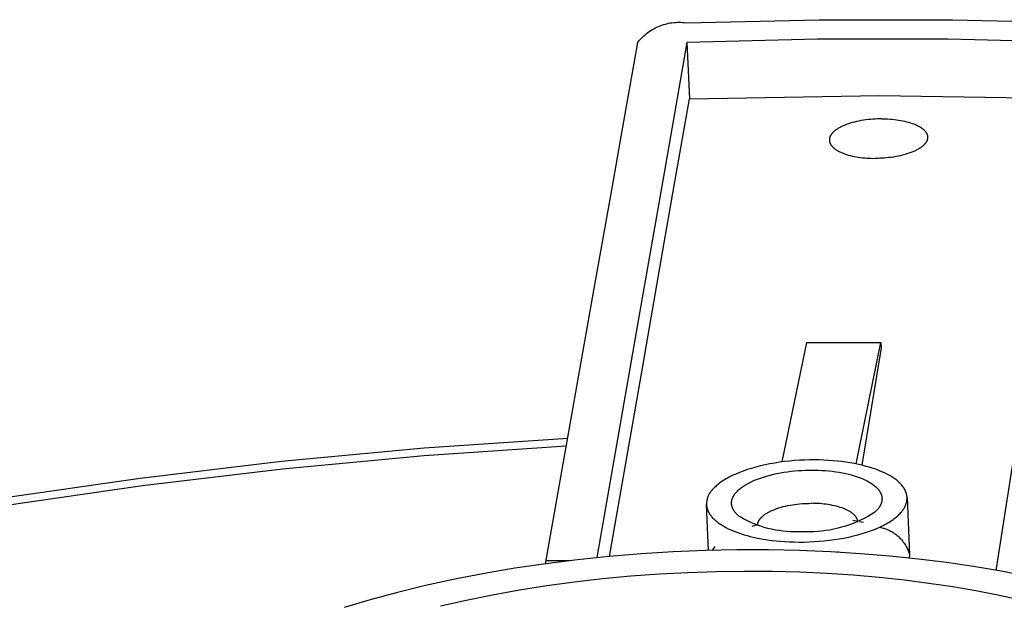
# Model space of a CAD drawing. Header units: millimetres. Extents: x 6056 to 8553, y 3739 to 5380.
# Tile 37 of 42: x 7960 to 7994, y 5104 to 5124. Entities that reach past the tile are written whole.
import ezdxf

# ---------------------------------------------------------------- set-up
doc = ezdxf.new("R2010")
doc.units = ezdxf.units.MM
doc.layers.add('Make2D$Visible$Curvas', color=7, linetype='Continuous')

msp = doc.modelspace()

# ---------------------------------------------------------------- linework, layer by layer
at = {"layer": 'Make2D$Visible$Curvas', "color": 7, "lineweight": -3, "true_color": 0xededed}
for p, q in [((7982.641, 5123.892), (7982.701, 5123.905)), ((7982.701, 5123.905), (7982.761, 5123.917)), ((7982.761, 5123.917), (7982.822, 5123.926)), ((7982.822, 5123.926), (7982.884, 5123.933)), ((7982.884, 5123.933), (7982.945, 5123.938)), ((7982.945, 5123.938), (7983.007, 5123.94)), ((7983.007, 5123.94), (7983.068, 5123.941)), ((7983.068, 5123.941), (7983.13, 5123.94)), ((7983.13, 5123.94), (7983.191, 5123.936)), ((7983.191, 5123.936), (7983.253, 5123.93)), ((7983.253, 5123.93), (7983.314, 5123.923)), ((7983.314, 5123.923), (7987.987, 5124.032)), ((7987.987, 5124.032), (7992.661, 5124.032)), ((7992.661, 5124.032), (7997.334, 5123.923)), ((7981.927, 5123.544), (7981.976, 5123.581)), ((7981.976, 5123.581), (7982.026, 5123.617)), ((7982.026, 5123.617), (7982.077, 5123.652)), ((7982.077, 5123.652), (7982.129, 5123.684)), ((7982.129, 5123.684), (7982.183, 5123.715)), ((7982.183, 5123.715), (7982.237, 5123.744)), ((7982.237, 5123.744), (7982.292, 5123.771)), ((7982.292, 5123.771), (7982.349, 5123.796)), ((7982.349, 5123.796), (7982.406, 5123.819)), ((7982.406, 5123.819), (7982.463, 5123.841)), ((7982.463, 5123.841), (7982.522, 5123.86)), ((7982.522, 5123.86), (7982.581, 5123.877)), ((7982.581, 5123.877), (7982.641, 5123.892)), ((7981.041, 5119.934), (7981.626, 5123.236)), ((7981.626, 5123.236), (7981.664, 5123.285)), ((7981.664, 5123.285), (7981.704, 5123.331)), ((7981.704, 5123.331), (7981.746, 5123.377)), ((7981.746, 5123.377), (7981.789, 5123.421)), ((7981.789, 5123.421), (7981.834, 5123.463)), ((7981.834, 5123.463), (7981.88, 5123.504)), ((7981.88, 5123.504), (7981.927, 5123.544)), ((7983.343, 5123.236), (7982.765, 5119.934)), ((7987.921, 5123.343), (7983.343, 5123.236)), ((7983.343, 5123.236), (7983.43, 5121.257)), ((7992.5, 5123.343), (7987.921, 5123.343)), ((7997.077, 5123.236), (7992.5, 5123.343)), ((7982.853, 5117.948), (7983.43, 5121.257)), ((7983.43, 5121.257), (7990.1, 5121.378)), ((7990.1, 5121.378), (7996.77, 5121.271)), ((7989.296, 5120.459), (7989.218, 5120.44)), ((7989.375, 5120.476), (7989.296, 5120.459)), ((7989.455, 5120.491), (7989.375, 5120.476)), ((7989.536, 5120.505), (7989.455, 5120.491)), ((7989.618, 5120.516), (7989.536, 5120.505)), ((7989.699, 5120.527), (7989.618, 5120.516)), ((7989.781, 5120.535), (7989.699, 5120.527)), ((7989.862, 5120.542), (7989.781, 5120.535)), ((7989.942, 5120.547), (7989.862, 5120.542)), ((7990.022, 5120.551), (7989.942, 5120.547)), ((7990.1, 5120.553), (7990.022, 5120.551)), ((7990.176, 5120.553), (7990.1, 5120.553)), ((7990.176, 5120.553), (7990.321, 5120.551)), ((7990.321, 5120.551), (7990.395, 5120.548)), ((7990.395, 5120.548), (7990.469, 5120.543)), ((7990.469, 5120.543), (7990.543, 5120.537)), ((7990.543, 5120.537), (7990.618, 5120.53)), ((7990.618, 5120.53), (7990.692, 5120.521)), ((7990.692, 5120.521), (7990.765, 5120.51)), ((7990.765, 5120.51), (7990.838, 5120.498)), ((7990.838, 5120.498), (7990.91, 5120.485)), ((7990.91, 5120.485), (7990.98, 5120.47)), ((7990.98, 5120.47), (7991.049, 5120.453)), ((7991.049, 5120.453), (7991.116, 5120.435)), ((7988.506, 5120.116), (7988.489, 5120.1)), ((7988.525, 5120.132), (7988.506, 5120.116)), ((7988.545, 5120.147), (7988.525, 5120.132)), ((7988.566, 5120.163), (7988.545, 5120.147)), ((7988.588, 5120.179), (7988.566, 5120.163)), ((7988.611, 5120.194), (7988.588, 5120.179)), ((7988.635, 5120.21), (7988.611, 5120.194)), ((7988.661, 5120.225), (7988.635, 5120.21)), ((7988.687, 5120.24), (7988.661, 5120.225)), ((7988.714, 5120.254), (7988.687, 5120.24)), ((7988.742, 5120.269), (7988.714, 5120.254)), ((7988.771, 5120.283), (7988.742, 5120.269)), ((7988.8, 5120.297), (7988.771, 5120.283)), ((7988.831, 5120.311), (7988.8, 5120.297)), ((7988.863, 5120.324), (7988.831, 5120.311)), ((7988.928, 5120.35), (7988.863, 5120.324)), ((7988.997, 5120.375), (7988.928, 5120.35)), ((7989.068, 5120.398), (7988.997, 5120.375)), ((7989.142, 5120.42), (7989.068, 5120.398)), ((7989.218, 5120.44), (7989.142, 5120.42)), ((7991.116, 5120.435), (7991.18, 5120.416)), ((7991.18, 5120.416), (7991.243, 5120.395)), ((7991.243, 5120.395), (7991.302, 5120.373)), ((7991.302, 5120.373), (7991.331, 5120.362)), ((7991.331, 5120.362), (7991.359, 5120.35)), ((7991.359, 5120.35), (7991.386, 5120.338)), ((7991.386, 5120.338), (7991.413, 5120.325)), ((7991.413, 5120.325), (7991.439, 5120.313)), ((7991.439, 5120.313), (7991.463, 5120.3)), ((7991.463, 5120.3), (7991.487, 5120.286)), ((7991.487, 5120.286), (7991.51, 5120.273)), ((7991.51, 5120.273), (7991.533, 5120.259)), ((7991.533, 5120.259), (7991.554, 5120.246)), ((7991.554, 5120.246), (7991.574, 5120.232)), ((7991.574, 5120.232), (7991.594, 5120.217)), ((7991.594, 5120.217), (7991.612, 5120.203)), ((7991.612, 5120.203), (7991.63, 5120.188)), ((7991.63, 5120.188), (7991.646, 5120.174)), ((7991.646, 5120.174), (7991.662, 5120.159)), ((7991.662, 5120.159), (7991.669, 5120.152)), ((7991.669, 5120.152), (7991.676, 5120.144)), ((7991.676, 5120.144), (7991.683, 5120.137)), ((7991.683, 5120.137), (7991.69, 5120.129)), ((7991.69, 5120.129), (7991.697, 5120.122)), ((7991.697, 5120.122), (7991.703, 5120.114)), ((7991.703, 5120.114), (7991.709, 5120.107)), ((7991.709, 5120.107), (7991.715, 5120.099)), ((7980.731, 5118.19), (7981.041, 5119.934)), ((7982.765, 5119.934), (7982.46, 5118.19)), ((7988.34, 5119.831), (7988.339, 5119.824)), ((7988.339, 5119.824), (7988.339, 5119.817)), ((7988.339, 5119.817), (7988.339, 5119.809)), ((7988.339, 5119.809), (7988.339, 5119.802)), ((7988.339, 5119.802), (7988.34, 5119.794)), ((7988.341, 5119.846), (7988.34, 5119.839)), ((7988.34, 5119.839), (7988.34, 5119.831)), ((7988.34, 5119.794), (7988.34, 5119.787)), ((7988.34, 5119.787), (7988.341, 5119.779)), ((7988.342, 5119.853), (7988.341, 5119.846)), ((7988.341, 5119.779), (7988.342, 5119.772)), ((7988.343, 5119.86), (7988.342, 5119.853)), ((7988.342, 5119.772), (7988.344, 5119.764)), ((7988.344, 5119.868), (7988.343, 5119.86)), ((7988.346, 5119.876), (7988.344, 5119.868)), ((7988.344, 5119.764), (7988.345, 5119.757)), ((7988.348, 5119.883), (7988.346, 5119.876)), ((7988.35, 5119.891), (7988.348, 5119.883)), ((7988.352, 5119.899), (7988.35, 5119.891)), ((7988.355, 5119.907), (7988.352, 5119.899)), ((7988.357, 5119.915), (7988.355, 5119.907)), ((7988.36, 5119.923), (7988.357, 5119.915)), ((7988.364, 5119.931), (7988.36, 5119.923)), ((7988.367, 5119.939), (7988.364, 5119.931)), ((7988.371, 5119.946), (7988.367, 5119.939)), ((7988.375, 5119.954), (7988.371, 5119.946)), ((7988.379, 5119.962), (7988.375, 5119.954)), ((7988.383, 5119.97), (7988.379, 5119.962)), ((7988.388, 5119.978), (7988.383, 5119.97)), ((7988.393, 5119.987), (7988.388, 5119.978)), ((7988.398, 5119.995), (7988.393, 5119.987)), ((7988.403, 5120.003), (7988.398, 5119.995)), ((7988.409, 5120.011), (7988.403, 5120.003)), ((7988.415, 5120.019), (7988.409, 5120.011)), ((7988.421, 5120.027), (7988.415, 5120.019)), ((7988.428, 5120.035), (7988.421, 5120.027)), ((7988.434, 5120.043), (7988.428, 5120.035)), ((7988.441, 5120.051), (7988.434, 5120.043)), ((7988.449, 5120.059), (7988.441, 5120.051)), ((7988.456, 5120.067), (7988.449, 5120.059)), ((7988.472, 5120.083), (7988.456, 5120.067)), ((7988.489, 5120.1), (7988.472, 5120.083)), ((7991.715, 5120.099), (7991.72, 5120.091)), ((7991.72, 5120.091), (7991.726, 5120.084)), ((7991.726, 5120.084), (7991.731, 5120.076)), ((7991.731, 5120.076), (7991.735, 5120.069)), ((7991.735, 5120.069), (7991.74, 5120.061)), ((7991.74, 5120.061), (7991.744, 5120.053)), ((7991.744, 5120.053), (7991.748, 5120.046)), ((7991.75, 5119.766), (7991.746, 5119.758)), ((7991.748, 5120.046), (7991.752, 5120.038)), ((7991.754, 5119.774), (7991.75, 5119.766)), ((7991.752, 5120.038), (7991.756, 5120.031)), ((7991.757, 5119.782), (7991.754, 5119.774)), ((7991.756, 5120.031), (7991.759, 5120.023)), ((7991.761, 5119.79), (7991.757, 5119.782)), ((7991.759, 5120.023), (7991.763, 5120.015)), ((7991.764, 5119.798), (7991.761, 5119.79)), ((7991.763, 5120.015), (7991.766, 5120.008)), ((7991.767, 5119.806), (7991.764, 5119.798)), ((7991.766, 5120.008), (7991.768, 5120)), ((7991.769, 5119.814), (7991.767, 5119.806)), ((7991.768, 5120), (7991.771, 5119.992)), ((7991.772, 5119.822), (7991.769, 5119.814)), ((7991.771, 5119.992), (7991.773, 5119.985)), ((7991.774, 5119.829), (7991.772, 5119.822)), ((7991.773, 5119.985), (7991.775, 5119.977)), ((7991.776, 5119.837), (7991.774, 5119.829)), ((7991.775, 5119.977), (7991.777, 5119.97)), ((7991.778, 5119.845), (7991.776, 5119.837)), ((7991.777, 5119.97), (7991.779, 5119.962)), ((7991.78, 5119.853), (7991.778, 5119.845)), ((7991.779, 5119.962), (7991.78, 5119.955)), ((7991.78, 5119.955), (7991.781, 5119.947)), ((7991.781, 5119.86), (7991.78, 5119.853)), ((7991.781, 5119.947), (7991.782, 5119.94)), ((7991.782, 5119.867), (7991.781, 5119.86)), ((7991.782, 5119.94), (7991.783, 5119.932)), ((7991.783, 5119.874), (7991.782, 5119.867)), ((7991.783, 5119.932), (7991.784, 5119.925)), ((7991.784, 5119.881), (7991.783, 5119.874)), ((7991.784, 5119.925), (7991.784, 5119.917)), ((7991.784, 5119.917), (7991.785, 5119.91)), ((7991.785, 5119.903), (7991.784, 5119.896)), ((7991.784, 5119.896), (7991.784, 5119.889)), ((7991.784, 5119.889), (7991.784, 5119.881)), ((7991.785, 5119.91), (7991.785, 5119.903)), ((7988.345, 5119.757), (7988.347, 5119.749)), ((7988.347, 5119.749), (7988.348, 5119.742)), ((7988.348, 5119.742), (7988.351, 5119.734)), ((7988.351, 5119.734), (7988.353, 5119.727)), ((7988.353, 5119.727), (7988.355, 5119.719)), ((7988.355, 5119.719), (7988.358, 5119.711)), ((7988.358, 5119.711), (7988.361, 5119.704)), ((7988.361, 5119.704), (7988.364, 5119.696)), ((7988.364, 5119.696), (7988.368, 5119.689)), ((7988.368, 5119.689), (7988.371, 5119.681)), ((7988.371, 5119.681), (7988.375, 5119.673)), ((7988.375, 5119.673), (7988.379, 5119.666)), ((7988.379, 5119.666), (7988.384, 5119.658)), ((7988.384, 5119.658), (7988.388, 5119.651)), ((7988.388, 5119.651), (7988.393, 5119.643)), ((7988.393, 5119.643), (7988.398, 5119.635)), ((7988.398, 5119.635), (7988.404, 5119.628)), ((7988.404, 5119.628), (7988.409, 5119.62)), ((7988.409, 5119.62), (7988.415, 5119.613)), ((7988.415, 5119.613), (7988.421, 5119.605)), ((7988.421, 5119.605), (7988.427, 5119.598)), ((7988.427, 5119.598), (7988.434, 5119.59)), ((7988.434, 5119.59), (7988.44, 5119.583)), ((7988.44, 5119.583), (7988.447, 5119.575)), ((7988.447, 5119.575), (7988.455, 5119.568)), ((7988.455, 5119.568), (7988.462, 5119.56)), ((7988.462, 5119.56), (7988.478, 5119.545)), ((7988.478, 5119.545), (7988.494, 5119.531)), ((7988.494, 5119.531), (7988.512, 5119.516)), ((7988.512, 5119.516), (7988.53, 5119.502)), ((7988.53, 5119.502), (7988.55, 5119.488)), ((7988.55, 5119.488), (7988.57, 5119.474)), ((7988.57, 5119.474), (7988.591, 5119.46)), ((7988.591, 5119.46), (7988.613, 5119.446)), ((7988.613, 5119.446), (7988.636, 5119.433)), ((7988.636, 5119.433), (7988.66, 5119.42)), ((7988.66, 5119.42), (7988.685, 5119.407)), ((7991.325, 5119.423), (7991.294, 5119.409)), ((7991.355, 5119.437), (7991.325, 5119.423)), ((7991.384, 5119.451), (7991.355, 5119.437)), ((7991.412, 5119.466), (7991.384, 5119.451)), ((7991.439, 5119.481), (7991.412, 5119.466)), ((7991.465, 5119.496), (7991.439, 5119.481)), ((7991.49, 5119.511), (7991.465, 5119.496)), ((7991.514, 5119.526), (7991.49, 5119.511)), ((7991.537, 5119.542), (7991.514, 5119.526)), ((7991.559, 5119.557), (7991.537, 5119.542)), ((7991.58, 5119.573), (7991.559, 5119.557)), ((7991.6, 5119.589), (7991.58, 5119.573)), ((7991.619, 5119.605), (7991.6, 5119.589)), ((7991.636, 5119.621), (7991.619, 5119.605)), ((7991.653, 5119.637), (7991.636, 5119.621)), ((7991.669, 5119.653), (7991.653, 5119.637)), ((7991.676, 5119.661), (7991.669, 5119.653)), ((7991.683, 5119.669), (7991.676, 5119.661)), ((7991.69, 5119.678), (7991.683, 5119.669)), ((7991.697, 5119.686), (7991.69, 5119.678)), ((7991.703, 5119.694), (7991.697, 5119.686)), ((7991.71, 5119.702), (7991.703, 5119.694)), ((7991.715, 5119.71), (7991.71, 5119.702)), ((7991.721, 5119.718), (7991.715, 5119.71)), ((7991.726, 5119.726), (7991.721, 5119.718)), ((7991.732, 5119.734), (7991.726, 5119.726)), ((7991.737, 5119.742), (7991.732, 5119.734)), ((7991.741, 5119.75), (7991.737, 5119.742)), ((7991.746, 5119.758), (7991.741, 5119.75)), ((7988.685, 5119.407), (7988.711, 5119.394)), ((7988.711, 5119.394), (7988.737, 5119.382)), ((7988.737, 5119.382), (7988.765, 5119.37)), ((7988.765, 5119.37), (7988.793, 5119.358)), ((7988.793, 5119.358), (7988.821, 5119.346)), ((7988.821, 5119.346), (7988.881, 5119.324)), ((7988.881, 5119.324), (7988.943, 5119.303)), ((7988.943, 5119.303), (7989.008, 5119.284)), ((7989.008, 5119.284), (7989.075, 5119.266)), ((7989.075, 5119.266), (7989.144, 5119.25)), ((7989.144, 5119.25), (7989.214, 5119.235)), ((7989.214, 5119.235), (7989.286, 5119.221)), ((7989.286, 5119.221), (7989.359, 5119.209)), ((7989.359, 5119.209), (7989.432, 5119.199)), ((7989.432, 5119.199), (7989.506, 5119.19)), ((7989.506, 5119.19), (7989.58, 5119.182)), ((7989.58, 5119.182), (7989.655, 5119.176)), ((7989.655, 5119.176), (7989.729, 5119.172)), ((7989.729, 5119.172), (7989.802, 5119.169)), ((7989.802, 5119.169), (7989.947, 5119.166)), ((7990.024, 5119.167), (7989.947, 5119.166)), ((7990.102, 5119.169), (7990.024, 5119.167)), ((7990.182, 5119.173), (7990.102, 5119.169)), ((7990.262, 5119.178), (7990.182, 5119.173)), ((7990.344, 5119.184), (7990.262, 5119.178)), ((7990.425, 5119.193), (7990.344, 5119.184)), ((7990.507, 5119.203), (7990.425, 5119.193)), ((7990.589, 5119.215), (7990.507, 5119.203)), ((7990.67, 5119.228), (7990.589, 5119.215)), ((7990.75, 5119.244), (7990.67, 5119.228)), ((7990.83, 5119.261), (7990.75, 5119.244)), ((7990.907, 5119.279), (7990.83, 5119.261)), ((7990.983, 5119.3), (7990.907, 5119.279)), ((7991.057, 5119.321), (7990.983, 5119.3)), ((7991.129, 5119.345), (7991.057, 5119.321)), ((7991.197, 5119.37), (7991.129, 5119.345)), ((7991.263, 5119.396), (7991.197, 5119.37)), ((7991.294, 5119.409), (7991.263, 5119.396)), ((7980.037, 5114.271), (7980.731, 5118.19)), ((7982.46, 5118.19), (7981.774, 5114.271)), ((7982.548, 5116.201), (7982.853, 5117.948)), ((7981.879, 5112.363), (7982.548, 5116.201)), ((7978.384, 5104.948), (7980.037, 5114.271)), ((7981.774, 5114.271), (7980.181, 5105.162)), ((7994.184, 5104.715), (7995.677, 5114.271)), ((7987.54, 5112.709), (7986.677, 5108.517)), ((7987.54, 5112.709), (7990.144, 5112.709)), ((7989.284, 5108.447), (7990.144, 5112.709)), ((7990.152, 5112.517), (7989.481, 5108.406)), ((7990.144, 5112.709), (7990.152, 5112.517)), ((7980.631, 5105.203), (7981.864, 5112.274)), ((7981.864, 5112.274), (7981.879, 5112.363)), ((7979.117, 5109.074), (7974.133, 5108.728)), ((7974.137, 5109.01), (7979.166, 5109.356)), ((7969.131, 5108.542), (7974.137, 5109.01)), ((7974.133, 5108.728), (7969.171, 5108.262)), ((7964.17, 5107.955), (7969.131, 5108.542)), ((7985.92, 5108.378), (7985.761, 5108.337)), ((7986.083, 5108.415), (7985.92, 5108.378)), ((7986.25, 5108.449), (7986.083, 5108.415)), ((7986.421, 5108.479), (7986.25, 5108.449)), ((7986.594, 5108.506), (7986.421, 5108.479)), ((7986.768, 5108.529), (7986.594, 5108.506)), ((7986.944, 5108.548), (7986.768, 5108.529)), ((7987.12, 5108.564), (7986.944, 5108.548)), ((7987.296, 5108.575), (7987.12, 5108.564)), ((7987.471, 5108.584), (7987.296, 5108.575)), ((7987.645, 5108.588), (7987.471, 5108.584)), ((7987.816, 5108.589), (7987.645, 5108.588)), ((7987.984, 5108.587), (7987.816, 5108.589)), ((7988.149, 5108.582), (7987.984, 5108.587)), ((7988.311, 5108.573), (7988.149, 5108.582)), ((7988.468, 5108.562), (7988.311, 5108.573)), ((7988.621, 5108.547), (7988.468, 5108.562)), ((7988.769, 5108.531), (7988.621, 5108.547)), ((7988.988, 5108.5), (7988.769, 5108.531)), ((7989.207, 5108.462), (7988.988, 5108.5)), ((7989.315, 5108.441), (7989.207, 5108.462)), ((7989.422, 5108.417), (7989.315, 5108.441)), ((7989.528, 5108.392), (7989.422, 5108.417)), ((7989.632, 5108.364), (7989.528, 5108.392)), ((7969.171, 5108.262), (7964.256, 5107.678)), ((7984.935, 5108.039), (7984.878, 5108.01)), ((7984.995, 5108.066), (7984.935, 5108.039)), ((7985.056, 5108.094), (7984.995, 5108.066)), ((7985.184, 5108.147), (7985.056, 5108.094)), ((7985.319, 5108.199), (7985.184, 5108.147)), ((7985.46, 5108.248), (7985.319, 5108.199)), ((7985.608, 5108.294), (7985.46, 5108.248)), ((7985.761, 5108.337), (7985.608, 5108.294)), ((7986.03, 5107.99), (7986.143, 5108.023)), ((7986.143, 5108.023), (7986.259, 5108.055)), ((7986.259, 5108.055), (7986.378, 5108.084)), ((7986.378, 5108.084), (7986.5, 5108.11)), ((7986.5, 5108.11), (7986.623, 5108.134)), ((7986.623, 5108.134), (7986.747, 5108.155)), ((7986.747, 5108.155), (7986.872, 5108.173)), ((7986.872, 5108.173), (7986.997, 5108.189)), ((7986.997, 5108.189), (7987.122, 5108.202)), ((7987.122, 5108.202), (7987.246, 5108.213)), ((7987.246, 5108.213), (7987.369, 5108.221)), ((7987.369, 5108.221), (7987.49, 5108.226)), ((7987.49, 5108.226), (7987.61, 5108.229)), ((7987.61, 5108.229), (7987.727, 5108.231)), ((7987.727, 5108.231), (7987.844, 5108.229)), ((7987.844, 5108.229), (7987.962, 5108.226)), ((7987.962, 5108.226), (7988.082, 5108.221)), ((7988.082, 5108.221), (7988.202, 5108.213)), ((7988.202, 5108.213), (7988.323, 5108.202)), ((7988.323, 5108.202), (7988.443, 5108.189)), ((7988.443, 5108.189), (7988.563, 5108.173)), ((7988.563, 5108.173), (7988.682, 5108.155)), ((7988.682, 5108.155), (7988.799, 5108.134)), ((7988.799, 5108.134), (7988.914, 5108.11)), ((7988.914, 5108.11), (7989.027, 5108.084)), ((7989.027, 5108.084), (7989.136, 5108.055)), ((7989.136, 5108.055), (7989.242, 5108.023)), ((7989.242, 5108.023), (7989.344, 5107.99)), ((7989.735, 5108.335), (7989.632, 5108.364)), ((7989.836, 5108.304), (7989.735, 5108.335)), ((7989.934, 5108.271), (7989.836, 5108.304)), ((7990.029, 5108.236), (7989.934, 5108.271)), ((7990.122, 5108.2), (7990.029, 5108.236)), ((7990.211, 5108.161), (7990.122, 5108.2)), ((7990.298, 5108.121), (7990.211, 5108.161)), ((7990.38, 5108.08), (7990.298, 5108.121)), ((7990.42, 5108.058), (7990.38, 5108.08)), ((7990.458, 5108.037), (7990.42, 5108.058)), ((7990.496, 5108.014), (7990.458, 5108.037)), ((7959.28, 5107.25), (7964.17, 5107.955)), ((7964.256, 5107.678), (7959.41, 5106.978)), ((7984.376, 5107.682), (7984.342, 5107.651)), ((7984.412, 5107.712), (7984.376, 5107.682)), ((7984.449, 5107.743), (7984.412, 5107.712)), ((7984.489, 5107.773), (7984.449, 5107.743)), ((7984.531, 5107.804), (7984.489, 5107.773)), ((7984.574, 5107.834), (7984.531, 5107.804)), ((7984.62, 5107.864), (7984.574, 5107.834)), ((7984.668, 5107.894), (7984.62, 5107.864)), ((7984.717, 5107.923), (7984.668, 5107.894)), ((7984.769, 5107.953), (7984.717, 5107.923)), ((7984.822, 5107.982), (7984.769, 5107.953)), ((7984.878, 5108.01), (7984.822, 5107.982)), ((7985.33, 5107.672), (7985.367, 5107.696)), ((7985.367, 5107.696), (7985.405, 5107.719)), ((7985.405, 5107.719), (7985.445, 5107.743)), ((7985.445, 5107.743), (7985.487, 5107.765)), ((7985.487, 5107.765), (7985.53, 5107.788)), ((7985.53, 5107.788), (7985.574, 5107.81)), ((7985.574, 5107.81), (7985.62, 5107.832)), ((7985.62, 5107.832), (7985.667, 5107.854)), ((7985.667, 5107.854), (7985.715, 5107.874)), ((7985.715, 5107.874), (7985.816, 5107.915)), ((7985.816, 5107.915), (7985.921, 5107.953)), ((7985.921, 5107.953), (7986.03, 5107.99)), ((7989.344, 5107.99), (7989.393, 5107.972)), ((7989.393, 5107.972), (7989.441, 5107.953)), ((7989.441, 5107.953), (7989.488, 5107.934)), ((7989.488, 5107.934), (7989.534, 5107.915)), ((7989.534, 5107.915), (7989.578, 5107.895)), ((7989.578, 5107.895), (7989.621, 5107.874)), ((7989.621, 5107.874), (7989.662, 5107.854)), ((7989.662, 5107.854), (7989.702, 5107.832)), ((7989.702, 5107.832), (7989.741, 5107.81)), ((7989.741, 5107.81), (7989.778, 5107.788)), ((7989.778, 5107.788), (7989.813, 5107.765)), ((7989.813, 5107.765), (7989.847, 5107.743)), ((7989.847, 5107.743), (7989.879, 5107.719)), ((7989.879, 5107.719), (7989.91, 5107.696)), ((7989.91, 5107.696), (7989.939, 5107.672)), ((7990.533, 5107.992), (7990.496, 5108.014)), ((7990.568, 5107.969), (7990.533, 5107.992)), ((7990.603, 5107.946), (7990.568, 5107.969)), ((7990.636, 5107.922), (7990.603, 5107.946)), ((7990.668, 5107.898), (7990.636, 5107.922)), ((7990.7, 5107.874), (7990.668, 5107.898)), ((7990.729, 5107.85), (7990.7, 5107.874)), ((7990.758, 5107.825), (7990.729, 5107.85)), ((7990.785, 5107.8), (7990.758, 5107.825)), ((7990.812, 5107.775), (7990.785, 5107.8)), ((7990.837, 5107.75), (7990.812, 5107.775)), ((7990.86, 5107.724), (7990.837, 5107.75)), ((7990.883, 5107.698), (7990.86, 5107.724)), ((7990.904, 5107.672), (7990.883, 5107.698)), ((7984.105, 5107.35), (7984.094, 5107.326)), ((7984.116, 5107.373), (7984.105, 5107.35)), ((7984.128, 5107.396), (7984.116, 5107.373)), ((7984.141, 5107.418), (7984.128, 5107.396)), ((7984.155, 5107.44), (7984.141, 5107.418)), ((7984.17, 5107.461), (7984.155, 5107.44)), ((7984.185, 5107.482), (7984.17, 5107.461)), ((7984.201, 5107.502), (7984.185, 5107.482)), ((7984.217, 5107.522), (7984.201, 5107.502)), ((7984.234, 5107.541), (7984.217, 5107.522)), ((7984.252, 5107.56), (7984.234, 5107.541)), ((7984.28, 5107.59), (7984.252, 5107.56)), ((7984.31, 5107.621), (7984.28, 5107.59)), ((7984.342, 5107.651), (7984.31, 5107.621)), ((7984.979, 5107.323), (7984.986, 5107.336)), ((7984.986, 5107.336), (7984.994, 5107.348)), ((7984.994, 5107.348), (7985.002, 5107.361)), ((7985.002, 5107.361), (7985.01, 5107.373)), ((7985.01, 5107.373), (7985.019, 5107.386)), ((7985.019, 5107.386), (7985.028, 5107.399)), ((7985.028, 5107.399), (7985.037, 5107.411)), ((7985.037, 5107.411), (7985.047, 5107.424)), ((7985.047, 5107.424), (7985.058, 5107.436)), ((7985.058, 5107.436), (7985.068, 5107.449)), ((7985.068, 5107.449), (7985.079, 5107.462)), ((7985.079, 5107.462), (7985.091, 5107.474)), ((7985.091, 5107.474), (7985.115, 5107.499)), ((7985.115, 5107.499), (7985.141, 5107.524)), ((7985.141, 5107.524), (7985.168, 5107.549)), ((7985.168, 5107.549), (7985.197, 5107.574)), ((7985.197, 5107.574), (7985.228, 5107.599)), ((7985.228, 5107.599), (7985.26, 5107.623)), ((7985.26, 5107.623), (7985.294, 5107.648)), ((7985.294, 5107.648), (7985.33, 5107.672)), ((7989.939, 5107.672), (7989.966, 5107.648)), ((7989.966, 5107.648), (7989.98, 5107.636)), ((7989.98, 5107.636), (7989.992, 5107.623)), ((7989.992, 5107.623), (7990.005, 5107.611)), ((7990.005, 5107.611), (7990.016, 5107.599)), ((7990.016, 5107.599), (7990.028, 5107.586)), ((7990.028, 5107.586), (7990.039, 5107.574)), ((7990.039, 5107.574), (7990.049, 5107.562)), ((7990.049, 5107.562), (7990.06, 5107.549)), ((7990.06, 5107.549), (7990.069, 5107.537)), ((7990.069, 5107.537), (7990.079, 5107.524)), ((7990.079, 5107.524), (7990.088, 5107.512)), ((7990.088, 5107.512), (7990.096, 5107.499)), ((7990.096, 5107.499), (7990.104, 5107.487)), ((7990.104, 5107.487), (7990.112, 5107.474)), ((7990.112, 5107.474), (7990.12, 5107.462)), ((7990.12, 5107.462), (7990.127, 5107.449)), ((7990.127, 5107.449), (7990.133, 5107.436)), ((7990.133, 5107.436), (7990.139, 5107.424)), ((7990.139, 5107.424), (7990.145, 5107.411)), ((7990.145, 5107.411), (7990.15, 5107.399)), ((7990.15, 5107.399), (7990.155, 5107.386)), ((7990.155, 5107.386), (7990.16, 5107.373)), ((7990.16, 5107.373), (7990.164, 5107.361)), ((7990.164, 5107.361), (7990.168, 5107.348)), ((7990.168, 5107.348), (7990.171, 5107.336)), ((7990.171, 5107.336), (7990.174, 5107.323)), ((7990.923, 5107.646), (7990.904, 5107.672)), ((7990.933, 5107.633), (7990.923, 5107.646)), ((7990.942, 5107.62), (7990.933, 5107.633)), ((7990.951, 5107.607), (7990.942, 5107.62)), ((7990.959, 5107.593), (7990.951, 5107.607)), ((7990.967, 5107.58), (7990.959, 5107.593)), ((7990.975, 5107.567), (7990.967, 5107.58)), ((7990.983, 5107.553), (7990.975, 5107.567)), ((7990.99, 5107.54), (7990.983, 5107.553)), ((7990.996, 5107.527), (7990.99, 5107.54)), ((7991.003, 5107.513), (7990.996, 5107.527)), ((7991.009, 5107.5), (7991.003, 5107.513)), ((7991.015, 5107.487), (7991.009, 5107.5)), ((7991.02, 5107.473), (7991.015, 5107.487)), ((7991.026, 5107.46), (7991.02, 5107.473)), ((7991.03, 5107.446), (7991.026, 5107.46)), ((7991.035, 5107.433), (7991.03, 5107.446)), ((7991.039, 5107.419), (7991.035, 5107.433)), ((7991.043, 5107.406), (7991.039, 5107.419)), ((7991.047, 5107.392), (7991.043, 5107.406)), ((7991.05, 5107.379), (7991.047, 5107.392)), ((7991.053, 5107.365), (7991.05, 5107.379)), ((7991.055, 5107.352), (7991.053, 5107.365)), ((7991.058, 5107.338), (7991.055, 5107.352)), ((7991.06, 5107.325), (7991.058, 5107.338)), ((7984.032, 5107.051), (7984.031, 5107.026)), ((7984.102, 5105.412), (7984.031, 5107.026)), ((7984.031, 5107.026), (7984.032, 5107.012)), ((7984.033, 5107.077), (7984.032, 5107.051)), ((7984.032, 5107.012), (7984.033, 5106.999)), ((7984.035, 5107.103), (7984.033, 5107.077)), ((7984.033, 5106.999), (7984.035, 5106.985)), ((7984.039, 5107.128), (7984.035, 5107.103)), ((7984.043, 5107.154), (7984.039, 5107.128)), ((7984.047, 5107.179), (7984.043, 5107.154)), ((7984.053, 5107.204), (7984.047, 5107.179)), ((7984.06, 5107.229), (7984.053, 5107.204)), ((7984.067, 5107.254), (7984.06, 5107.229)), ((7984.075, 5107.278), (7984.067, 5107.254)), ((7984.084, 5107.303), (7984.075, 5107.278)), ((7984.094, 5107.326), (7984.084, 5107.303)), ((7984.91, 5107.092), (7984.911, 5107.1)), ((7984.91, 5107.083), (7984.91, 5107.092)), ((7984.91, 5107.074), (7984.91, 5107.083)), ((7984.91, 5107.065), (7984.91, 5107.074)), ((7984.911, 5107.057), (7984.91, 5107.065)), ((7984.911, 5107.109), (7984.912, 5107.118)), ((7984.911, 5107.1), (7984.911, 5107.109)), ((7984.911, 5107.048), (7984.911, 5107.057)), ((7984.912, 5107.039), (7984.911, 5107.048)), ((7984.912, 5107.118), (7984.913, 5107.126)), ((7984.913, 5107.03), (7984.912, 5107.039)), ((7984.913, 5107.126), (7984.914, 5107.135)), ((7984.914, 5107.021), (7984.913, 5107.03)), ((7984.914, 5107.135), (7984.915, 5107.143)), ((7984.915, 5107.012), (7984.914, 5107.021)), ((7984.915, 5107.143), (7984.917, 5107.152)), ((7984.916, 5107.004), (7984.915, 5107.012)), ((7984.918, 5106.995), (7984.916, 5107.004)), ((7984.917, 5107.152), (7984.919, 5107.164)), ((7984.92, 5106.986), (7984.918, 5106.995)), ((7984.919, 5107.164), (7984.921, 5107.176)), ((7984.921, 5107.176), (7984.924, 5107.188)), ((7984.924, 5107.188), (7984.927, 5107.2)), ((7984.927, 5107.2), (7984.931, 5107.212)), ((7984.931, 5107.212), (7984.935, 5107.224)), ((7984.935, 5107.224), (7984.939, 5107.237)), ((7984.939, 5107.237), (7984.944, 5107.249)), ((7984.944, 5107.249), (7984.949, 5107.261)), ((7984.949, 5107.261), (7984.954, 5107.274)), ((7984.954, 5107.274), (7984.96, 5107.286)), ((7984.96, 5107.286), (7984.966, 5107.298)), ((7984.966, 5107.298), (7984.972, 5107.311)), ((7984.972, 5107.311), (7984.979, 5107.323)), ((7986.803, 5106.969), (7986.884, 5106.987)), ((7986.884, 5106.987), (7986.966, 5107.003)), ((7986.966, 5107.003), (7987.048, 5107.017)), ((7987.048, 5107.017), (7987.132, 5107.029)), ((7987.132, 5107.029), (7987.215, 5107.039)), ((7987.215, 5107.039), (7987.298, 5107.048)), ((7987.298, 5107.048), (7987.381, 5107.055)), ((7987.381, 5107.055), (7987.463, 5107.06)), ((7987.463, 5107.06), (7987.544, 5107.064)), ((7987.544, 5107.064), (7987.623, 5107.066)), ((7987.623, 5107.066), (7987.702, 5107.067)), ((7987.775, 5107.066), (7987.702, 5107.067)), ((7987.849, 5107.065), (7987.775, 5107.066)), ((7987.924, 5107.061), (7987.849, 5107.065)), ((7988, 5107.056), (7987.924, 5107.061)), ((7988.075, 5107.05), (7988, 5107.056)), ((7988.151, 5107.043), (7988.075, 5107.05)), ((7988.227, 5107.033), (7988.151, 5107.043)), ((7988.301, 5107.023), (7988.227, 5107.033)), ((7988.376, 5107.01), (7988.301, 5107.023)), ((7988.449, 5106.996), (7988.376, 5107.01)), ((7988.52, 5106.981), (7988.449, 5106.996)), ((7990.125, 5106.992), (7990.118, 5106.98)), ((7990.131, 5107.005), (7990.125, 5106.992)), ((7990.138, 5107.017), (7990.131, 5107.005)), ((7990.143, 5107.03), (7990.138, 5107.017)), ((7990.148, 5107.042), (7990.143, 5107.03)), ((7990.153, 5107.054), (7990.148, 5107.042)), ((7990.158, 5107.067), (7990.153, 5107.054)), ((7990.162, 5107.079), (7990.158, 5107.067)), ((7990.166, 5107.091), (7990.162, 5107.079)), ((7990.169, 5107.104), (7990.166, 5107.091)), ((7990.173, 5107.116), (7990.169, 5107.104)), ((7990.175, 5107.128), (7990.173, 5107.116)), ((7990.174, 5107.323), (7990.177, 5107.311)), ((7990.178, 5107.14), (7990.175, 5107.128)), ((7990.177, 5107.311), (7990.179, 5107.298)), ((7990.18, 5107.152), (7990.178, 5107.14)), ((7990.179, 5107.298), (7990.181, 5107.286)), ((7990.182, 5107.164), (7990.18, 5107.152)), ((7990.181, 5107.286), (7990.183, 5107.274)), ((7990.183, 5107.176), (7990.182, 5107.164)), ((7990.183, 5107.274), (7990.184, 5107.261)), ((7990.184, 5107.188), (7990.183, 5107.176)), ((7990.184, 5107.261), (7990.185, 5107.249)), ((7990.185, 5107.2), (7990.184, 5107.188)), ((7990.185, 5107.249), (7990.186, 5107.237)), ((7990.186, 5107.212), (7990.185, 5107.2)), ((7990.186, 5107.237), (7990.186, 5107.224)), ((7990.186, 5107.224), (7990.186, 5107.212)), ((7991.003, 5106.975), (7991.012, 5106.998)), ((7991.012, 5106.998), (7991.021, 5107.022)), ((7991.021, 5107.022), (7991.029, 5107.046)), ((7991.029, 5107.046), (7991.036, 5107.07)), ((7991.036, 5107.07), (7991.043, 5107.095)), ((7991.043, 5107.095), (7991.048, 5107.12)), ((7991.048, 5107.12), (7991.053, 5107.145)), ((7991.053, 5107.145), (7991.057, 5107.17)), ((7991.057, 5107.17), (7991.06, 5107.195)), ((7991.061, 5107.311), (7991.06, 5107.325)), ((7991.06, 5107.195), (7991.062, 5107.22)), ((7991.063, 5107.298), (7991.061, 5107.311)), ((7991.062, 5107.22), (7991.064, 5107.246)), ((7991.064, 5107.285), (7991.063, 5107.298)), ((7991.064, 5107.271), (7991.064, 5107.285)), ((7991.064, 5107.246), (7991.064, 5107.271)), ((7991.064, 5107.271), (7991.148, 5105.26)), ((7984.035, 5106.985), (7984.036, 5106.972)), ((7984.036, 5106.972), (7984.038, 5106.959)), ((7984.038, 5106.959), (7984.04, 5106.945)), ((7984.04, 5106.945), (7984.043, 5106.932)), ((7984.043, 5106.932), (7984.046, 5106.918)), ((7984.046, 5106.918), (7984.049, 5106.905)), ((7984.049, 5106.905), (7984.053, 5106.891)), ((7984.053, 5106.891), (7984.057, 5106.878)), ((7984.057, 5106.878), (7984.061, 5106.865)), ((7984.061, 5106.865), (7984.065, 5106.851)), ((7984.065, 5106.851), (7984.07, 5106.838)), ((7984.07, 5106.838), (7984.076, 5106.824)), ((7984.076, 5106.824), (7984.081, 5106.811)), ((7984.081, 5106.811), (7984.087, 5106.797)), ((7984.087, 5106.797), (7984.093, 5106.784)), ((7984.093, 5106.784), (7984.099, 5106.771)), ((7984.099, 5106.771), (7984.106, 5106.757)), ((7984.106, 5106.757), (7984.113, 5106.744)), ((7984.113, 5106.744), (7984.121, 5106.731)), ((7984.121, 5106.731), (7984.129, 5106.718)), ((7984.129, 5106.718), (7984.137, 5106.704)), ((7984.137, 5106.704), (7984.145, 5106.691)), ((7984.145, 5106.691), (7984.154, 5106.678)), ((7984.154, 5106.678), (7984.163, 5106.665)), ((7984.163, 5106.665), (7984.172, 5106.652)), ((7984.172, 5106.652), (7984.192, 5106.626)), ((7984.922, 5106.977), (7984.92, 5106.986)), ((7984.924, 5106.968), (7984.922, 5106.977)), ((7984.926, 5106.959), (7984.924, 5106.968)), ((7984.929, 5106.95), (7984.926, 5106.959)), ((7984.931, 5106.941), (7984.929, 5106.95)), ((7984.934, 5106.932), (7984.931, 5106.941)), ((7984.938, 5106.923), (7984.934, 5106.932)), ((7984.941, 5106.914), (7984.938, 5106.923)), ((7984.944, 5106.905), (7984.941, 5106.914)), ((7984.948, 5106.896), (7984.944, 5106.905)), ((7984.952, 5106.887), (7984.948, 5106.896)), ((7984.956, 5106.878), (7984.952, 5106.887)), ((7984.96, 5106.869), (7984.956, 5106.878)), ((7984.965, 5106.86), (7984.96, 5106.869)), ((7984.97, 5106.851), (7984.965, 5106.86)), ((7984.975, 5106.842), (7984.97, 5106.851)), ((7984.98, 5106.833), (7984.975, 5106.842)), ((7984.991, 5106.815), (7984.98, 5106.833)), ((7985.002, 5106.797), (7984.991, 5106.815)), ((7985.015, 5106.779), (7985.002, 5106.797)), ((7985.028, 5106.762), (7985.015, 5106.779)), ((7985.043, 5106.744), (7985.028, 5106.762)), ((7985.058, 5106.726), (7985.043, 5106.744)), ((7985.073, 5106.708), (7985.058, 5106.726)), ((7985.09, 5106.691), (7985.073, 5106.708)), ((7985.108, 5106.673), (7985.09, 5106.691)), ((7985.126, 5106.656), (7985.108, 5106.673)), ((7985.146, 5106.639), (7985.126, 5106.656)), ((7986.016, 5106.629), (7986.036, 5106.645)), ((7986.036, 5106.645), (7986.057, 5106.662)), ((7986.057, 5106.662), (7986.08, 5106.678)), ((7986.08, 5106.678), (7986.104, 5106.694)), ((7986.104, 5106.694), (7986.128, 5106.71)), ((7986.128, 5106.71), (7986.154, 5106.726)), ((7986.154, 5106.726), (7986.181, 5106.741)), ((7986.181, 5106.741), (7986.208, 5106.757)), ((7986.208, 5106.757), (7986.237, 5106.772)), ((7986.237, 5106.772), (7986.266, 5106.786)), ((7986.266, 5106.786), (7986.297, 5106.801)), ((7986.297, 5106.801), (7986.328, 5106.815)), ((7986.328, 5106.815), (7986.36, 5106.829)), ((7986.36, 5106.829), (7986.427, 5106.856)), ((7986.427, 5106.856), (7986.498, 5106.882)), ((7986.498, 5106.882), (7986.57, 5106.906)), ((7986.57, 5106.906), (7986.646, 5106.929)), ((7986.646, 5106.929), (7986.723, 5106.95)), ((7986.723, 5106.95), (7986.803, 5106.969)), ((7988.59, 5106.964), (7988.52, 5106.981)), ((7988.658, 5106.945), (7988.59, 5106.964)), ((7988.724, 5106.925), (7988.658, 5106.945)), ((7988.788, 5106.903), (7988.724, 5106.925)), ((7988.849, 5106.88), (7988.788, 5106.903)), ((7988.878, 5106.868), (7988.849, 5106.88)), ((7988.907, 5106.856), (7988.878, 5106.868)), ((7988.934, 5106.844), (7988.907, 5106.856)), ((7988.961, 5106.831), (7988.934, 5106.844)), ((7988.987, 5106.818), (7988.961, 5106.831)), ((7989.013, 5106.804), (7988.987, 5106.818)), ((7989.037, 5106.791), (7989.013, 5106.804)), ((7989.061, 5106.777), (7989.037, 5106.791)), ((7989.083, 5106.763), (7989.061, 5106.777)), ((7989.105, 5106.748), (7989.083, 5106.763)), ((7989.126, 5106.734), (7989.105, 5106.748)), ((7989.145, 5106.719), (7989.126, 5106.734)), ((7989.164, 5106.704), (7989.145, 5106.719)), ((7989.182, 5106.689), (7989.164, 5106.704)), ((7989.199, 5106.674), (7989.182, 5106.689)), ((7989.215, 5106.659), (7989.199, 5106.674)), ((7989.223, 5106.651), (7989.215, 5106.659)), ((7989.23, 5106.643), (7989.223, 5106.651)), ((7989.237, 5106.635), (7989.23, 5106.643)), ((7989.809, 5106.677), (7989.686, 5106.606)), ((7989.929, 5106.752), (7989.809, 5106.677)), ((7989.956, 5106.777), (7989.929, 5106.752)), ((7989.982, 5106.803), (7989.956, 5106.777)), ((7990.006, 5106.828), (7989.982, 5106.803)), ((7990.018, 5106.841), (7990.006, 5106.828)), ((7990.029, 5106.853), (7990.018, 5106.841)), ((7990.04, 5106.866), (7990.029, 5106.853)), ((7990.05, 5106.879), (7990.04, 5106.866)), ((7990.06, 5106.891), (7990.05, 5106.879)), ((7990.069, 5106.904), (7990.06, 5106.891)), ((7990.079, 5106.917), (7990.069, 5106.904)), ((7990.087, 5106.929), (7990.079, 5106.917)), ((7990.096, 5106.942), (7990.087, 5106.929)), ((7990.104, 5106.954), (7990.096, 5106.942)), ((7990.111, 5106.967), (7990.104, 5106.954)), ((7990.118, 5106.98), (7990.111, 5106.967)), ((7990.725, 5106.621), (7990.759, 5106.652)), ((7990.759, 5106.652), (7990.79, 5106.682)), ((7990.79, 5106.682), (7990.82, 5106.713)), ((7990.82, 5106.713), (7990.848, 5106.744)), ((7990.848, 5106.744), (7990.865, 5106.762)), ((7990.865, 5106.762), (7990.882, 5106.781)), ((7990.882, 5106.781), (7990.898, 5106.801)), ((7990.898, 5106.801), (7990.914, 5106.821)), ((7990.914, 5106.821), (7990.929, 5106.841)), ((7990.929, 5106.841), (7990.943, 5106.863)), ((7990.943, 5106.863), (7990.956, 5106.884)), ((7990.956, 5106.884), (7990.969, 5106.906)), ((7990.969, 5106.906), (7990.981, 5106.929)), ((7990.981, 5106.929), (7990.992, 5106.951)), ((7990.992, 5106.951), (7991.003, 5106.975)), ((7984.192, 5106.626), (7984.213, 5106.6)), ((7984.213, 5106.6), (7984.236, 5106.574)), ((7984.236, 5106.574), (7984.259, 5106.548)), ((7984.259, 5106.548), (7984.284, 5106.523)), ((7984.284, 5106.523), (7984.31, 5106.498)), ((7984.31, 5106.498), (7984.338, 5106.473)), ((7984.338, 5106.473), (7984.366, 5106.448)), ((7984.366, 5106.448), (7984.396, 5106.424)), ((7984.396, 5106.424), (7984.427, 5106.4)), ((7984.427, 5106.4), (7984.459, 5106.376)), ((7984.459, 5106.376), (7984.492, 5106.353)), ((7984.492, 5106.353), (7984.527, 5106.33)), ((7984.527, 5106.33), (7984.562, 5106.307)), ((7984.562, 5106.307), (7984.599, 5106.284)), ((7985.166, 5106.621), (7985.146, 5106.639)), ((7985.187, 5106.604), (7985.166, 5106.621)), ((7985.208, 5106.588), (7985.187, 5106.604)), ((7985.324, 5106.523), (7985.208, 5106.588)), ((7985.442, 5106.463), (7985.324, 5106.523)), ((7985.562, 5106.407), (7985.442, 5106.463)), ((7985.684, 5106.354), (7985.562, 5106.407)), ((7985.636, 5106.267), (7985.829, 5106.323)), ((7985.808, 5106.306), (7985.684, 5106.354)), ((7985.933, 5106.262), (7985.808, 5106.306)), ((7985.825, 5106.316), (7985.826, 5106.324)), ((7985.825, 5106.308), (7985.825, 5106.316)), ((7985.825, 5106.301), (7985.825, 5106.308)), ((7985.825, 5106.293), (7985.825, 5106.301)), ((7985.826, 5106.324), (7985.827, 5106.332)), ((7985.827, 5106.332), (7985.828, 5106.339)), ((7985.828, 5106.339), (7985.829, 5106.347)), ((7985.829, 5106.347), (7985.83, 5106.355)), ((7985.83, 5106.355), (7985.832, 5106.363)), ((7985.832, 5106.363), (7985.834, 5106.371)), ((7985.834, 5106.371), (7985.836, 5106.379)), ((7985.836, 5106.379), (7985.838, 5106.387)), ((7985.838, 5106.387), (7985.841, 5106.395)), ((7985.841, 5106.395), (7985.844, 5106.404)), ((7985.844, 5106.404), (7985.847, 5106.412)), ((7985.847, 5106.412), (7985.85, 5106.42)), ((7985.85, 5106.42), (7985.853, 5106.428)), ((7985.853, 5106.428), (7985.857, 5106.437)), ((7985.857, 5106.437), (7985.861, 5106.445)), ((7985.861, 5106.445), (7985.866, 5106.453)), ((7985.866, 5106.453), (7985.87, 5106.461)), ((7985.87, 5106.461), (7985.875, 5106.47)), ((7985.875, 5106.47), (7985.88, 5106.478)), ((7985.88, 5106.478), (7985.885, 5106.487)), ((7985.885, 5106.487), (7985.891, 5106.495)), ((7985.891, 5106.495), (7985.897, 5106.503)), ((7985.897, 5106.503), (7985.903, 5106.512)), ((7985.903, 5106.512), (7985.909, 5106.52)), ((7985.909, 5106.52), (7985.916, 5106.529)), ((7985.916, 5106.529), (7985.922, 5106.537)), ((7985.922, 5106.537), (7985.93, 5106.545)), ((7985.93, 5106.545), (7985.937, 5106.554)), ((7985.937, 5106.554), (7985.945, 5106.562)), ((7985.945, 5106.562), (7985.961, 5106.579)), ((7985.961, 5106.579), (7985.978, 5106.596)), ((7985.978, 5106.596), (7985.996, 5106.612)), ((7985.996, 5106.612), (7986.016, 5106.629)), ((7989.041, 5106.313), (7988.907, 5106.268)), ((7989.174, 5106.363), (7989.041, 5106.313)), ((7989.166, 5106.476), (7989.338, 5106.445)), ((7989.305, 5106.417), (7989.174, 5106.363)), ((7989.244, 5106.628), (7989.237, 5106.635)), ((7989.251, 5106.62), (7989.244, 5106.628)), ((7989.257, 5106.612), (7989.251, 5106.62)), ((7989.263, 5106.604), (7989.257, 5106.612)), ((7989.269, 5106.596), (7989.263, 5106.604)), ((7989.275, 5106.588), (7989.269, 5106.596)), ((7989.28, 5106.581), (7989.275, 5106.588)), ((7989.285, 5106.573), (7989.28, 5106.581)), ((7989.29, 5106.565), (7989.285, 5106.573)), ((7989.295, 5106.557), (7989.29, 5106.565)), ((7989.299, 5106.549), (7989.295, 5106.557)), ((7989.303, 5106.541), (7989.299, 5106.549)), ((7989.307, 5106.533), (7989.303, 5106.541)), ((7989.434, 5106.476), (7989.305, 5106.417)), ((7989.311, 5106.525), (7989.307, 5106.533)), ((7989.315, 5106.517), (7989.311, 5106.525)), ((7989.318, 5106.509), (7989.315, 5106.517)), ((7989.321, 5106.502), (7989.318, 5106.509)), ((7989.324, 5106.494), (7989.321, 5106.502)), ((7989.326, 5106.486), (7989.324, 5106.494)), ((7989.329, 5106.478), (7989.326, 5106.486)), ((7989.331, 5106.47), (7989.329, 5106.478)), ((7989.333, 5106.462), (7989.331, 5106.47)), ((7989.335, 5106.454), (7989.333, 5106.462)), ((7989.336, 5106.446), (7989.335, 5106.454)), ((7989.337, 5106.439), (7989.336, 5106.446)), ((7989.338, 5106.431), (7989.337, 5106.439)), ((7989.339, 5106.423), (7989.338, 5106.431)), ((7989.34, 5106.415), (7989.339, 5106.423)), ((7989.34, 5106.408), (7989.34, 5106.415)), ((7989.396, 5106.433), (7989.535, 5106.402)), ((7989.561, 5106.539), (7989.434, 5106.476)), ((7989.686, 5106.606), (7989.561, 5106.539)), ((7990.225, 5106.291), (7990.28, 5106.32)), ((7990.28, 5106.32), (7990.334, 5106.349)), ((7990.334, 5106.349), (7990.385, 5106.379)), ((7990.385, 5106.379), (7990.435, 5106.408)), ((7990.435, 5106.408), (7990.482, 5106.438)), ((7990.482, 5106.438), (7990.528, 5106.469)), ((7990.528, 5106.469), (7990.571, 5106.499)), ((7990.571, 5106.499), (7990.613, 5106.529)), ((7990.613, 5106.529), (7990.652, 5106.56)), ((7990.652, 5106.56), (7990.689, 5106.59)), ((7990.689, 5106.59), (7990.725, 5106.621)), ((7984.599, 5106.284), (7984.636, 5106.262)), ((7984.636, 5106.262), (7984.675, 5106.24)), ((7984.675, 5106.24), (7984.715, 5106.219)), ((7984.715, 5106.219), (7984.797, 5106.177)), ((7984.797, 5106.177), (7984.883, 5106.137)), ((7984.883, 5106.137), (7984.972, 5106.099)), ((7984.972, 5106.099), (7985.065, 5106.063)), ((7985.065, 5106.063), (7985.16, 5106.028)), ((7985.16, 5106.028), (7985.258, 5105.995)), ((7985.258, 5105.995), (7985.358, 5105.964)), ((7985.358, 5105.964), (7985.461, 5105.935)), ((7985.825, 5106.285), (7985.825, 5106.293)), ((7986.059, 5106.223), (7985.933, 5106.262)), ((7986.187, 5106.188), (7986.059, 5106.223)), ((7986.316, 5106.157), (7986.187, 5106.188)), ((7986.446, 5106.13), (7986.316, 5106.157)), ((7986.576, 5106.108), (7986.446, 5106.13)), ((7986.708, 5106.091), (7986.576, 5106.108)), ((7986.839, 5106.078), (7986.708, 5106.091)), ((7986.972, 5106.069), (7986.839, 5106.078)), ((7987.104, 5106.065), (7986.972, 5106.069)), ((7987.237, 5106.065), (7987.104, 5106.065)), ((7987.369, 5106.07), (7987.237, 5106.065)), ((7987.511, 5106.065), (7987.369, 5106.07)), ((7987.653, 5106.064), (7987.511, 5106.065)), ((7987.794, 5106.068), (7987.653, 5106.064)), ((7987.936, 5106.077), (7987.794, 5106.068)), ((7988.077, 5106.09), (7987.936, 5106.077)), ((7988.217, 5106.108), (7988.077, 5106.09)), ((7988.357, 5106.131), (7988.217, 5106.108)), ((7988.496, 5106.158), (7988.357, 5106.131)), ((7988.635, 5106.19), (7988.496, 5106.158)), ((7988.771, 5106.227), (7988.635, 5106.19)), ((7988.907, 5106.268), (7988.771, 5106.227)), ((7989.182, 5105.922), (7989.341, 5105.963)), ((7989.341, 5105.963), (7989.494, 5106.006)), ((7989.494, 5106.006), (7989.642, 5106.053)), ((7989.642, 5106.053), (7989.784, 5106.102)), ((7989.784, 5106.102), (7989.919, 5106.154)), ((7989.919, 5106.154), (7990.047, 5106.207)), ((7990.047, 5106.207), (7990.108, 5106.235)), ((7990.102, 5106.232), (7990.146, 5106.223)), ((7990.108, 5106.235), (7990.167, 5106.263)), ((7990.146, 5106.223), (7990.191, 5106.212)), ((7990.167, 5106.263), (7990.225, 5106.291)), ((7990.191, 5106.212), (7990.235, 5106.2)), ((7990.235, 5106.2), (7990.278, 5106.186)), ((7990.278, 5106.186), (7990.321, 5106.171)), ((7990.321, 5106.171), (7990.364, 5106.154)), ((7990.364, 5106.154), (7990.406, 5106.136)), ((7990.406, 5106.136), (7990.447, 5106.116)), ((7990.447, 5106.116), (7990.487, 5106.096)), ((7990.487, 5106.096), (7990.527, 5106.073)), ((7990.527, 5106.073), (7990.566, 5106.05)), ((7990.566, 5106.05), (7990.605, 5106.025)), ((7990.605, 5106.025), (7990.642, 5105.999)), ((7990.642, 5105.999), (7990.678, 5105.971)), ((7990.678, 5105.971), (7990.714, 5105.942)), ((7985.461, 5105.935), (7985.565, 5105.907)), ((7985.565, 5105.907), (7985.671, 5105.882)), ((7985.671, 5105.882), (7985.778, 5105.858)), ((7985.778, 5105.858), (7985.886, 5105.836)), ((7985.886, 5105.836), (7986.104, 5105.799)), ((7986.104, 5105.799), (7986.323, 5105.768)), ((7986.323, 5105.768), (7986.472, 5105.751)), ((7986.472, 5105.751), (7986.625, 5105.737)), ((7986.625, 5105.737), (7986.783, 5105.725)), ((7986.783, 5105.725), (7986.945, 5105.717)), ((7986.945, 5105.717), (7987.111, 5105.711)), ((7987.111, 5105.711), (7987.28, 5105.709)), ((7987.28, 5105.709), (7987.452, 5105.71)), ((7987.452, 5105.71), (7987.626, 5105.715)), ((7987.626, 5105.715), (7987.801, 5105.723)), ((7987.801, 5105.723), (7987.978, 5105.735)), ((7987.978, 5105.735), (7988.155, 5105.75)), ((7988.155, 5105.75), (7988.331, 5105.77)), ((7988.331, 5105.77), (7988.506, 5105.793)), ((7988.506, 5105.793), (7988.68, 5105.82)), ((7988.68, 5105.82), (7988.851, 5105.85)), ((7988.851, 5105.85), (7989.018, 5105.885)), ((7989.018, 5105.885), (7989.182, 5105.922)), ((7990.714, 5105.942), (7990.748, 5105.912)), ((7990.748, 5105.912), (7990.782, 5105.881)), ((7990.782, 5105.881), (7990.814, 5105.849)), ((7990.814, 5105.849), (7990.845, 5105.816)), ((7990.845, 5105.816), (7990.875, 5105.782)), ((7990.875, 5105.782), (7990.904, 5105.746)), ((7990.904, 5105.746), (7990.932, 5105.71)), ((7990.932, 5105.71), (7990.958, 5105.673)), ((7990.958, 5105.673), (7990.984, 5105.635)), ((7990.984, 5105.635), (7991.007, 5105.596)), ((7981.736, 5105.294), (7980.616, 5105.201)), ((7982.859, 5105.363), (7981.736, 5105.294)), ((7983.981, 5105.409), (7982.859, 5105.363)), ((7985.097, 5105.432), (7983.981, 5105.409)), ((7984.239, 5105.416), (7984.341, 5105.549)), ((7986.204, 5105.432), (7985.097, 5105.432)), ((7987.298, 5105.409), (7986.204, 5105.432)), ((7988.374, 5105.365), (7987.298, 5105.409)), ((7989.43, 5105.3), (7988.374, 5105.365)), ((7988.662, 5105.362), (7988.597, 5105.354)), ((7988.662, 5105.349), (7988.662, 5105.362)), ((7990.463, 5105.214), (7989.43, 5105.3)), ((7991.007, 5105.596), (7991.03, 5105.556)), ((7991.03, 5105.556), (7991.051, 5105.516)), ((7991.051, 5105.516), (7991.071, 5105.475)), ((7991.071, 5105.475), (7991.089, 5105.433)), ((7991.089, 5105.433), (7991.106, 5105.39)), ((7991.106, 5105.39), (7991.121, 5105.347)), ((7991.121, 5105.347), (7991.135, 5105.304)), ((7991.135, 5105.304), (7991.148, 5105.26)), ((7978.401, 5104.947), (7977.314, 5104.787)), ((7979.503, 5105.086), (7978.401, 5104.947)), ((7980.616, 5105.201), (7979.503, 5105.086)), ((7991.469, 5105.11), (7990.463, 5105.214)), ((7991.148, 5105.26), (7991.142, 5105.146)), ((7992.447, 5104.987), (7991.469, 5105.11)), ((7993.393, 5104.848), (7992.447, 5104.987)), ((7976.247, 5104.605), (7975.203, 5104.403)), ((7977.314, 5104.787), (7976.247, 5104.605)), ((7981.383, 5104.518), (7982.38, 5104.591)), ((7982.38, 5104.591), (7983.377, 5104.644)), ((7983.377, 5104.644), (7984.37, 5104.677)), ((7984.37, 5104.677), (7985.357, 5104.69)), ((7985.357, 5104.69), (7986.334, 5104.683)), ((7986.334, 5104.683), (7987.299, 5104.658)), ((7987.299, 5104.658), (7988.247, 5104.614)), ((7988.247, 5104.614), (7989.178, 5104.553)), ((7994.307, 5104.693), (7993.393, 5104.848)), ((7995.186, 5104.523), (7994.307, 5104.693)), ((7975.203, 5104.403), (7974.185, 5104.181)), ((7978.431, 5104.181), (7979.405, 5104.313)), ((7979.405, 5104.313), (7980.391, 5104.425)), ((7980.391, 5104.425), (7981.383, 5104.518)), ((7989.178, 5104.553), (7990.087, 5104.475)), ((7990.087, 5104.475), (7990.973, 5104.38)), ((7990.973, 5104.38), (7991.833, 5104.271)), ((7991.833, 5104.271), (7992.667, 5104.147)), ((7973.198, 5103.94), (7972.244, 5103.683)), ((7974.185, 5104.181), (7973.198, 5103.94)), ((7976.527, 5103.861), (7977.47, 5104.03)), ((7977.47, 5104.03), (7978.431, 5104.181)), ((7992.667, 5104.147), (7993.473, 5104.009)), ((7993.473, 5104.009), (7994.249, 5103.86)), ((7972.244, 5103.683), (7971.326, 5103.41)), ((7974.707, 5103.471), (7975.605, 5103.675)), ((7975.605, 5103.675), (7976.527, 5103.861)), ((7994.249, 5103.86), (7995.22, 5103.647))]:
    msp.add_line(p, q, dxfattribs=at)
at = {"layer": 'Make2D$Visible$Curvas', "color": 7, "lineweight": -3}
msp.add_line((7979.222, 5105.052), (7978.403, 5105.052), dxfattribs=at)

doc.saveas('drawing.dxf')
